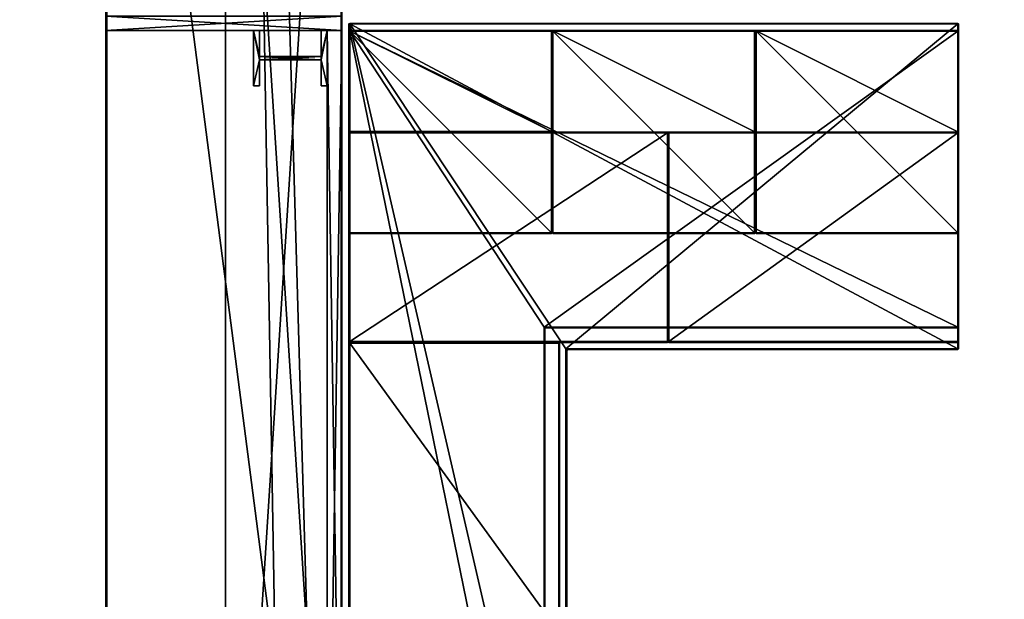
# Model space of a CAD drawing. Header units: inches. Extents: x -706 to 746, y -844 to 519.
# Tile 136 of 256: x -261 to -155, y 73 to 136. Entities that reach past the tile are written whole.
import ezdxf

# ---------------------------------------------------------------- set-up
doc = ezdxf.new("R2010")
doc.units = ezdxf.units.IN
doc.header["$MEASUREMENT"] = 0
for name, color, linetype, true_color in [('00_ground', 73, 'Continuous', 0x8fe057), ('01_walls', 252, 'Continuous', 0x8a8a8a), ('02_ceilings', 251, 'Continuous', 0x565656), ('03_woodwork', 34, 'Continuous', 0xb1581a), ('04_glass', 151, 'Continuous', 0x9ab9e5), ('05_detail', 54, 'Continuous', 0xb1941a)]:
    doc.layers.add(name, color=color, linetype=linetype, true_color=true_color)

msp = doc.modelspace()

# ---------------------------------------------------------------- meshes
at = {"layer": '00_ground', "color": 251, "true_color": 0x565656}
mesh = msp.add_polyface(dxfattribs=at)
corners = [(745.8, -489.5, -11.8), (745.8, -489.5, 0.01), (745.8, 519.42, -11.8), (745.8, 519.42, 0.01), (-706.16, 519.42, -11.8), (-706.16, 519.42, 0.01), (-706.16, -491.35, -11.8), (-706.16, -491.35, 0.01), (-59.09, -491.35, -11.8), (-59.09, -491.35, 0.01), (-77.41, -295.91, -11.8), (-77.41, -295.91, 0.01), (-239.06, -295.91, -11.8), (-239.06, -295.91, 0.01), (-239.06, -54.67, -11.8), (-239.06, -54.67, 0.01), (214.88, -54.67, -11.8), (214.88, -54.67, 0.01), (214.88, -295.91, -11.8), (214.88, -295.91, 0.01), (187.32, -295.91, -11.8), (187.32, -295.91, 0.01), (187.32, -489.5, -11.8), (187.32, -489.5, 0.01)]
mesh.append_faces([[corners[k] for k in face] for face in [(22, 18, 0, 22), (0, 18, 2, 0), (6, 12, 8, 6), (1, 19, 23, 1), (9, 13, 7, 9), (7, 13, 5, 7)]], dxfattribs={"vtx0": -1, "vtx1": -1, "vtx3": -1, "color": 251})
mesh.append_faces([[corners[k] for k in face] for face in [(16, 4, 2, 16), (4, 14, 12, 4), (15, 3, 5, 15), (3, 17, 19, 3)]], dxfattribs={"vtx0": -1, "vtx2": -1, "vtx3": -1, "color": 251})
mesh.append_faces([[corners[k] for k in face] for face in [(0, 3, 1, 0), (2, 5, 3, 2), (4, 7, 5, 4), (6, 9, 7, 6), (8, 11, 9, 8), (10, 13, 11, 10), (12, 15, 13, 12), (14, 17, 15, 14), (16, 19, 17, 16), (18, 21, 19, 18), (20, 23, 21, 20), (22, 1, 23, 22), (8, 12, 10, 8), (23, 19, 21, 23)]], dxfattribs={"vtx0": -1, "vtx3": -1, "color": 251})
mesh.append_faces([[corners[k] for k in face] for face in [(16, 14, 4, 16), (18, 16, 2, 18), (6, 4, 12, 6), (15, 17, 3, 15), (13, 15, 5, 13), (1, 3, 19, 1)]], dxfattribs={"vtx1": -1, "vtx2": -1, "vtx3": -1, "color": 251})
mesh.append_faces([[corners[k] for k in face] for face in [(0, 2, 3, 0), (2, 4, 5, 2), (4, 6, 7, 4), (6, 8, 9, 6), (8, 10, 11, 8), (10, 12, 13, 10), (12, 14, 15, 12), (14, 16, 17, 14), (16, 18, 19, 16), (18, 20, 21, 18), (20, 22, 23, 20), (22, 0, 1, 22), (22, 20, 18, 22), (9, 11, 13, 9)]], dxfattribs={"vtx2": -1, "vtx3": -1, "color": 251})
at = {"layer": '01_walls', "color": 251, "true_color": 0x565656}
mesh = msp.add_polyface(dxfattribs=at)
corners = [(-226.46, -60.97, 82.69), (-226.46, -60.97, 0.01), (-226.46, 376.41, 0.01), (-226.46, 376.41, 118.12), (-226.46, -349.45, 118.12), (-226.46, -349.45, 0.01), (-226.46, -140.34, 0.01), (-226.46, -140.34, 82.69), (-226.46, 206.85, 65.37), (-226.46, 206.85, 43.32), (-226.46, 10, 43.32), (-226.46, 10, 65.37), (-239.06, -60.97, 82.69), (-239.06, -60.97, 0.01), (-239.06, 376.41, 0.01), (-239.06, 376.41, 118.12), (-239.06, -349.45, 118.12), (-239.06, -349.45, 0.01), (-239.06, -140.34, 0.01), (-239.06, -140.34, 82.69), (-239.06, 206.85, 43.32), (-239.06, 206.85, 65.37), (-239.06, 10, 43.32), (-239.06, 10, 65.37), (-226.46, 376.41, 0.01), (-226.46, -349.45, 0.01), (-239.06, 376.41, 0.01), (-226.46, 376.41, 118.12)]
mesh.append_faces([[corners[k] for k in face] for face in [(3, 0, 8, 3), (21, 12, 15, 21)]], dxfattribs={"vtx0": -1, "vtx1": -1, "vtx2": -1, "vtx3": -1, "color": 251})
mesh.append_faces([[corners[k] for k in face] for face in [(2, 9, 1, 2), (1, 10, 0, 1), (5, 7, 4, 5), (13, 22, 14, 13), (14, 20, 15, 14)]], dxfattribs={"vtx0": -1, "vtx1": -1, "vtx3": -1, "color": 251})
mesh.append_faces([[corners[k] for k in face] for face in [(7, 3, 4, 7), (3, 8, 9, 3), (1, 9, 10, 1), (12, 16, 15, 12), (12, 23, 22, 12), (14, 22, 20, 14)]], dxfattribs={"vtx0": -1, "vtx2": -1, "vtx3": -1, "color": 251})
mesh.append_faces([[corners[k] for k in face] for face in [(1, 12, 13, 1), (1, 14, 2, 1), (14, 3, 2, 14), (15, 4, 3, 15), (16, 5, 4, 16), (18, 5, 17, 18), (7, 18, 19, 7), (0, 19, 12, 0), (20, 8, 21, 20), (22, 9, 20, 22), (23, 10, 22, 23), (21, 11, 23, 21), (17, 19, 18, 17)]], dxfattribs={"vtx0": -1, "vtx3": -1, "color": 251})
mesh.append_faces([[corners[k] for k in face] for face in [(7, 0, 3, 7), (11, 8, 0, 11), (10, 11, 0, 10), (2, 3, 9, 2), (12, 19, 16, 12), (21, 23, 12, 21), (20, 21, 15, 20), (17, 16, 19, 17), (13, 12, 22, 13)]], dxfattribs={"vtx1": -1, "vtx2": -1, "vtx3": -1, "color": 251})
mesh.append_faces([[corners[k] for k in face] for face in [(6, 7, 5, 6)]], dxfattribs={"vtx1": -1, "vtx3": -1, "color": 251})
mesh.append_faces([[corners[k] for k in face] for face in [(1, 0, 12, 1), (1, 13, 14, 1), (14, 15, 3, 14), (15, 16, 4, 15), (16, 17, 5, 16), (18, 6, 5, 18), (7, 6, 18, 7), (0, 7, 19, 0), (20, 9, 8, 20), (22, 10, 9, 22), (23, 11, 10, 23), (21, 8, 11, 21)]], dxfattribs={"vtx2": -1, "vtx3": -1, "color": 251})
at = {"layer": '02_ceilings'}
mesh = msp.add_polyface(dxfattribs=at)
corners = [(202.28, 376.41, 0.01), (202.28, 376.41, 7.89), (-226.46, 376.41, 0.01), (-226.46, 376.41, 7.89), (-226.46, -60.97, 0.01), (-226.46, -60.97, 7.89), (-239.06, -60.97, 0.01), (-239.06, -60.97, 7.89), (-239.06, -140.34, 0.01), (-239.06, -140.34, 7.89), (-226.46, -140.34, 0.01), (-226.46, -140.34, 7.89), (-226.46, -349.45, 0.01), (-226.46, -349.45, 7.89), (202.28, -349.45, 0.01), (202.28, -349.45, 7.89), (202.28, -59.39, 0.01), (202.28, -59.39, 7.89), (-62.29, -59.39, 0.01), (-62.29, -59.39, 7.89), (-62.29, 63.56, 0.01), (-62.29, 63.56, 7.89), (118.03, 63.56, 0.01), (118.03, 63.56, 7.89), (118.03, 71.44, 0.01), (118.03, 71.44, 7.89), (202.28, 71.44, 0.01), (202.28, 71.44, 7.89), (-60.59, -67.27, 0.01), (-60.59, -67.27, 7.89), (89.01, -67.27, 0.01), (89.01, -67.27, 7.89), (89.01, -102.83, 0.01), (89.01, -102.83, 7.89), (-60.59, -102.83, 0.01), (-60.59, -102.83, 7.89), (-239.06, 376.41, 0.01), (-239.06, -349.45, 0.01), (-239.06, 376.41, 7.89)]
mesh.append_faces([[corners[k] for k in face] for face in [(2, 24, 20, 2), (30, 4, 16, 30), (14, 10, 32, 14), (21, 25, 3, 21), (17, 5, 31, 17), (15, 33, 11, 15)]], dxfattribs={"vtx0": -1, "vtx1": -1, "vtx2": -1, "vtx3": -1})
mesh.append_faces([[corners[k] for k in face] for face in [(14, 32, 16, 14)]], dxfattribs={"vtx0": -1, "vtx1": -1, "vtx3": -1})
mesh.append_faces([[corners[k] for k in face] for face in [(2, 26, 24, 2), (2, 20, 18, 2), (4, 18, 16, 4), (6, 28, 34, 6), (10, 34, 32, 10), (25, 1, 3, 25), (19, 3, 5, 19), (29, 5, 7, 29), (17, 31, 33, 17), (35, 7, 9, 35), (33, 9, 11, 33)]], dxfattribs={"vtx0": -1, "vtx2": -1, "vtx3": -1})
mesh.append_faces([[corners[k] for k in face] for face in [(0, 3, 1, 0), (2, 5, 3, 2), (4, 7, 5, 4), (6, 9, 7, 6), (8, 11, 9, 8), (10, 13, 11, 10), (12, 15, 13, 12), (14, 17, 15, 14), (16, 19, 17, 16), (18, 21, 19, 18), (20, 23, 21, 20), (22, 25, 23, 22), (24, 27, 25, 24), (26, 1, 27, 26), (28, 31, 29, 28), (30, 33, 31, 30), (32, 35, 33, 32), (34, 29, 35, 34), (15, 11, 13, 15)]], dxfattribs={"vtx0": -1, "vtx3": -1})
mesh.append_faces([[corners[k] for k in face] for face in [(4, 2, 18, 4), (30, 28, 4, 30), (6, 4, 28, 6), (32, 30, 16, 32), (8, 6, 34, 8), (10, 8, 34, 10), (19, 21, 3, 19), (17, 19, 5, 17), (29, 31, 5, 29), (35, 29, 7, 35), (33, 35, 9, 33), (15, 17, 33, 15)]], dxfattribs={"vtx1": -1, "vtx2": -1, "vtx3": -1})
mesh.append_faces([[corners[k] for k in face] for face in [(12, 10, 14, 12)]], dxfattribs={"vtx1": -1, "vtx3": -1})
mesh.append_faces([[corners[k] for k in face] for face in [(0, 2, 3, 0), (2, 4, 5, 2), (4, 6, 7, 4), (6, 8, 9, 6), (8, 10, 11, 8), (10, 12, 13, 10), (12, 14, 15, 12), (14, 16, 17, 14), (16, 18, 19, 16), (18, 20, 21, 18), (20, 22, 23, 20), (22, 24, 25, 22), (24, 26, 27, 24), (26, 0, 1, 26), (28, 30, 31, 28), (30, 32, 33, 30), (32, 34, 35, 32), (34, 28, 29, 34), (2, 0, 26, 2), (24, 22, 20, 24), (25, 27, 1, 25), (21, 23, 25, 21)]], dxfattribs={"vtx2": -1, "vtx3": -1})
mesh = msp.add_polyface(dxfattribs=at)
corners = [(202.28, -336.86, 102.38), (202.28, -336.86, 110.25), (202.28, -59.39, 102.38), (202.28, -59.39, 110.25), (-62.29, -59.39, 102.38), (-62.29, -59.39, 110.25), (-62.29, 63.56, 102.38), (-62.29, 63.56, 110.25), (118.03, 63.56, 102.38), (118.03, 63.56, 110.25), (118.03, 71.44, 102.38), (118.03, 71.44, 110.25), (202.28, 71.44, 102.38), (202.28, 71.44, 110.25), (202.28, 363.81, 102.38), (202.28, 363.81, 110.25), (-226.46, 363.81, 102.38), (-226.46, 363.81, 110.25), (-226.46, -336.86, 102.38), (-226.46, -336.86, 110.25), (116.2, 326.97, 102.38), (116.2, 326.97, 110.25), (116.2, 287.6, 102.38), (116.2, 287.6, 110.25), (76.83, 287.6, 102.38), (76.83, 287.6, 110.25), (76.83, 326.97, 102.38), (76.83, 326.97, 110.25), (61.36, 326.97, 102.38), (61.36, 326.97, 110.25), (61.36, 287.6, 102.38), (61.36, 287.6, 110.25), (21.99, 287.6, 102.38), (21.99, 287.6, 110.25), (21.99, 326.97, 102.38), (21.99, 326.97, 110.25)]
mesh.append_faces([[corners[k] for k in face] for face in [(20, 28, 14, 20), (32, 24, 10, 32), (16, 32, 10, 16), (16, 10, 6, 16), (35, 27, 17, 35), (13, 23, 31, 13), (11, 33, 17, 11), (7, 11, 17, 7)]], dxfattribs={"vtx0": -1, "vtx1": -1, "vtx2": -1, "vtx3": -1})
mesh.append_faces([[corners[k] for k in face] for face in [(18, 4, 0, 18), (1, 5, 19, 1), (19, 5, 17, 19)]], dxfattribs={"vtx0": -1, "vtx1": -1, "vtx3": -1})
mesh.append_faces([[corners[k] for k in face] for face in [(28, 16, 14, 28), (16, 34, 32, 16), (30, 26, 24, 30), (22, 14, 12, 22), (24, 12, 10, 24), (16, 6, 4, 16), (27, 15, 17, 27), (15, 21, 23, 15), (25, 29, 31, 25), (11, 31, 33, 11)]], dxfattribs={"vtx0": -1, "vtx2": -1, "vtx3": -1})
mesh.append_faces([[corners[k] for k in face] for face in [(0, 3, 1, 0), (2, 5, 3, 2), (4, 7, 5, 4), (6, 9, 7, 6), (8, 11, 9, 8), (10, 13, 11, 10), (12, 15, 13, 12), (14, 17, 15, 14), (16, 19, 17, 16), (18, 1, 19, 18), (20, 23, 21, 20), (22, 25, 23, 22), (24, 27, 25, 24), (26, 21, 27, 26), (28, 31, 29, 28), (30, 33, 31, 30), (32, 35, 33, 32), (34, 29, 35, 34), (0, 4, 2, 0)]], dxfattribs={"vtx0": -1, "vtx3": -1})
mesh.append_faces([[corners[k] for k in face] for face in [(28, 34, 16, 28), (30, 28, 26, 30), (22, 20, 14, 22), (24, 22, 12, 24), (18, 16, 4, 18), (27, 21, 15, 27), (25, 27, 29, 25), (33, 35, 17, 33), (13, 15, 23, 13), (11, 13, 31, 11), (5, 7, 17, 5)]], dxfattribs={"vtx1": -1, "vtx2": -1, "vtx3": -1})
mesh.append_faces([[corners[k] for k in face] for face in [(0, 2, 3, 0), (2, 4, 5, 2), (4, 6, 7, 4), (6, 8, 9, 6), (8, 10, 11, 8), (10, 12, 13, 10), (12, 14, 15, 12), (14, 16, 17, 14), (16, 18, 19, 16), (18, 0, 1, 18), (20, 22, 23, 20), (22, 24, 25, 22), (24, 26, 27, 24), (26, 20, 21, 26), (28, 30, 31, 28), (30, 32, 33, 30), (32, 34, 35, 32), (34, 28, 29, 34), (10, 8, 6, 10), (7, 9, 11, 7), (1, 3, 5, 1)]], dxfattribs={"vtx2": -1, "vtx3": -1})
at = {"layer": '03_woodwork', "color": 251, "true_color": 0x565656}
mesh = msp.add_polyface(dxfattribs=at)
corners = [(-226.54, 10, 63.87), (-226.46, 10.08, 65.29), (-226.54, 206.77, 63.79), (-226.46, 206.77, 65.29), (-251.97, 206.77, 63.79), (-251.97, 206.85, 65.29), (-251.97, 10, 63.87), (-251.97, 10.08, 65.37), (-226.54, 10.08, 63.79), (-226.46, 10.08, 63.87), (-226.54, 10.08, 65.37), (-226.54, 10, 65.29), (-226.54, 206.85, 63.87), (-226.46, 206.77, 63.87), (-226.54, 206.85, 65.29), (-226.54, 206.77, 65.37), (-252.05, 206.77, 63.87), (-251.97, 206.85, 63.87), (-252.05, 206.77, 65.29), (-251.97, 206.77, 65.37), (-252.05, 10.08, 63.87), (-251.97, 10.08, 63.79), (-252.05, 10.08, 65.29), (-251.97, 10, 65.29)]
mesh.append_faces([[corners[k] for k in face] for face in [(3, 1, 9, 3), (9, 13, 3, 9), (5, 14, 12, 5), (12, 17, 5, 12), (22, 18, 16, 22), (16, 20, 22, 16), (11, 23, 6, 11), (6, 0, 11, 6), (4, 2, 8, 4), (8, 21, 4, 8), (19, 7, 10, 19), (10, 15, 19, 10), (9, 8, 2, 9), (2, 13, 9, 2), (13, 12, 14, 13), (14, 3, 13, 14), (3, 15, 10, 3), (10, 1, 3, 10), (1, 11, 0, 1), (0, 9, 1, 0), (12, 2, 4, 12), (4, 17, 12, 4), (17, 16, 18, 17), (18, 5, 17, 18), (5, 19, 15, 5), (15, 14, 5, 15), (16, 4, 21, 16), (21, 20, 16, 21), (20, 6, 23, 20), (23, 22, 20, 23), (22, 7, 19, 22), (19, 18, 22, 19), (6, 21, 8, 6), (8, 0, 6, 8), (11, 10, 7, 11), (7, 23, 11, 7)]], dxfattribs={"vtx2": -1, "vtx3": -1, "color": 251})
mesh.append_faces([[corners[k] for k in face] for face in [(0, 8, 9, 0), (1, 10, 11, 1), (2, 12, 13, 2), (3, 14, 15, 3), (4, 16, 17, 4), (5, 18, 19, 5), (6, 20, 21, 6), (7, 22, 23, 7)]], dxfattribs={"vtx3": -1, "color": 251})
mesh = msp.add_polyface(dxfattribs=at)
corners = [(-226.54, 10, 43.4), (-226.46, 10.08, 44.82), (-226.54, 206.77, 43.32), (-226.46, 206.77, 44.82), (-251.97, 206.77, 43.32), (-251.97, 206.85, 44.82), (-251.97, 10, 43.4), (-251.97, 10.08, 44.89), (-226.54, 10.08, 43.32), (-226.46, 10.08, 43.4), (-226.54, 10.08, 44.89), (-226.54, 10, 44.82), (-226.54, 206.85, 43.4), (-226.46, 206.77, 43.4), (-226.54, 206.85, 44.82), (-226.54, 206.77, 44.89), (-252.05, 206.77, 43.4), (-251.97, 206.85, 43.4), (-252.05, 206.77, 44.82), (-251.97, 206.77, 44.89), (-252.05, 10.08, 43.4), (-251.97, 10.08, 43.32), (-252.05, 10.08, 44.82), (-251.97, 10, 44.82)]
mesh.append_faces([[corners[k] for k in face] for face in [(3, 1, 9, 3), (9, 13, 3, 9), (5, 14, 12, 5), (12, 17, 5, 12), (22, 18, 16, 22), (16, 20, 22, 16), (11, 23, 6, 11), (6, 0, 11, 6), (4, 2, 8, 4), (8, 21, 4, 8), (19, 7, 10, 19), (10, 15, 19, 10), (9, 8, 2, 9), (2, 13, 9, 2), (13, 12, 14, 13), (14, 3, 13, 14), (3, 15, 10, 3), (10, 1, 3, 10), (1, 11, 0, 1), (0, 9, 1, 0), (12, 2, 4, 12), (4, 17, 12, 4), (17, 16, 18, 17), (18, 5, 17, 18), (5, 19, 15, 5), (15, 14, 5, 15), (16, 4, 21, 16), (21, 20, 16, 21), (20, 6, 23, 20), (23, 22, 20, 23), (22, 7, 19, 22), (19, 18, 22, 19), (6, 21, 8, 6), (8, 0, 6, 8), (11, 10, 7, 11), (7, 23, 11, 7)]], dxfattribs={"vtx2": -1, "vtx3": -1, "color": 251})
mesh.append_faces([[corners[k] for k in face] for face in [(0, 8, 9, 0), (1, 10, 11, 1), (2, 12, 13, 2), (3, 14, 15, 3), (4, 16, 17, 4), (5, 18, 19, 5), (6, 20, 21, 6), (7, 22, 23, 7)]], dxfattribs={"vtx3": -1, "color": 251})
at = {"layer": '04_glass', "color": 251, "true_color": 0x565656}
mesh = msp.add_polyface(dxfattribs=at)
corners = [(-226.46, 135.98, 44.89), (-252.05, 135.98, 44.89), (-252.05, 135.98, 63.79), (-226.46, 135.98, 63.79), (-226.46, 134.41, 44.89), (-252.05, 134.41, 44.89), (-252.05, 134.41, 63.79), (-226.46, 134.41, 63.79)]
mesh.append_faces([[corners[k] for k in face] for face in [(0, 2, 3, 0), (4, 6, 5, 4), (4, 1, 0, 4), (5, 2, 1, 5), (6, 3, 2, 6), (7, 0, 3, 7)]], dxfattribs={"vtx0": -1, "vtx3": -1, "color": 251})
mesh.append_faces([[corners[k] for k in face] for face in [(0, 1, 2, 0), (4, 7, 6, 4), (4, 5, 1, 4), (5, 6, 2, 5), (6, 7, 3, 6), (7, 4, 0, 7)]], dxfattribs={"vtx2": -1, "vtx3": -1, "color": 251})
mesh = msp.add_polyface(dxfattribs=at)
corners = [(-226.46, 32.05, 44.89), (-226.46, 134.41, 44.89), (-226.46, 134.41, 63.79), (-226.46, 32.05, 63.79), (-228.04, 32.05, 44.89), (-228.04, 134.41, 44.89), (-228.04, 134.41, 63.79), (-228.04, 32.05, 63.79)]
mesh.append_faces([[corners[k] for k in face] for face in [(0, 2, 3, 0), (4, 6, 5, 4), (4, 1, 0, 4), (5, 2, 1, 5), (6, 3, 2, 6), (7, 0, 3, 7)]], dxfattribs={"vtx0": -1, "vtx3": -1, "color": 251})
mesh.append_faces([[corners[k] for k in face] for face in [(0, 1, 2, 0), (4, 7, 6, 4), (4, 5, 1, 4), (5, 6, 2, 5), (6, 7, 3, 6), (7, 4, 0, 7)]], dxfattribs={"vtx2": -1, "vtx3": -1, "color": 251})
at = {"layer": '05_detail', "color": 251, "true_color": 0x565656}
mesh = msp.add_polyface(dxfattribs=at)
corners = [(-159.53, 135.12, 42.22), (-159.61, 135.19, 43.63), (-225.6, 135.12, 42.14), (-225.6, 135.19, 43.63), (-225.6, 10.08, 42.14), (-225.68, 10.08, 43.63), (-159.61, 10.08, 42.14), (-159.61, 10, 43.63), (-159.61, 33.54, 42.14), (-159.53, 33.54, 43.63), (-202.13, 33.54, 42.14), (-201.97, 33.62, 43.63), (-202.13, 99.84, 42.14), (-202.05, 99.68, 43.63), (-159.53, 99.84, 42.22), (-159.61, 99.84, 43.71), (-159.61, 135.12, 42.14), (-159.61, 135.19, 42.22), (-159.61, 135.12, 43.71), (-159.53, 135.12, 43.63), (-225.68, 135.12, 42.22), (-225.6, 135.19, 42.22), (-225.68, 135.12, 43.63), (-225.6, 135.12, 43.71), (-225.6, 10, 42.22), (-225.68, 10.08, 42.22), (-225.6, 10, 43.63), (-225.6, 10.08, 43.71), (-159.53, 10.08, 42.22), (-159.61, 10, 42.22), (-159.53, 10.08, 43.63), (-159.61, 10.08, 43.71), (-159.61, 33.62, 42.22), (-159.53, 33.54, 42.22), (-159.61, 33.62, 43.63), (-159.61, 33.54, 43.71), (-202.05, 33.7, 42.22), (-201.97, 33.62, 42.22), (-202.05, 33.7, 43.63), (-202.13, 33.54, 43.71), (-201.97, 99.76, 42.22), (-202.05, 99.68, 42.22), (-201.97, 99.76, 43.63), (-202.13, 99.84, 43.71), (-159.61, 99.76, 42.22), (-159.61, 99.84, 42.14), (-159.61, 99.76, 43.63), (-159.53, 99.84, 43.63)]
mesh.append_faces([[corners[k] for k in face] for face in [(2, 10, 4, 2), (31, 39, 27, 31)]], dxfattribs={"vtx0": -1, "vtx1": -1, "vtx3": -1, "color": 251})
mesh.append_faces([[corners[k] for k in face] for face in [(2, 45, 12, 2), (2, 12, 10, 2), (10, 6, 4, 10), (43, 18, 23, 43), (39, 23, 27, 39)]], dxfattribs={"vtx0": -1, "vtx2": -1, "vtx3": -1, "color": 251})
mesh.append_faces([[corners[k] for k in face] for face in [(39, 43, 23, 39)]], dxfattribs={"vtx1": -1, "vtx2": -1, "vtx3": -1, "color": 251})
mesh.append_faces([[corners[k] for k in face] for face in [(3, 1, 17, 3), (17, 21, 3, 17), (5, 22, 20, 5), (20, 25, 5, 20), (7, 26, 24, 7), (24, 29, 7, 24), (9, 30, 28, 9), (28, 33, 9, 28), (11, 34, 32, 11), (32, 37, 11, 32), (13, 38, 36, 13), (36, 41, 13, 36), (46, 42, 40, 46), (40, 44, 46, 40), (19, 47, 14, 19), (14, 0, 19, 14), (2, 16, 45, 2), (10, 8, 6, 10), (31, 35, 39, 31), (43, 15, 18, 43), (17, 16, 2, 17), (2, 21, 17, 2), (21, 20, 22, 21), (22, 3, 21, 22), (3, 23, 18, 3), (18, 1, 3, 18), (1, 19, 0, 1), (0, 17, 1, 0), (20, 2, 4, 20), (4, 25, 20, 4), (25, 24, 26, 25), (26, 5, 25, 26), (5, 27, 23, 5), (23, 22, 5, 23), (24, 4, 6, 24), (6, 29, 24, 6), (29, 28, 30, 29), (30, 7, 29, 30), (7, 31, 27, 7), (27, 26, 7, 27), (28, 6, 8, 28), (8, 33, 28, 8), (33, 32, 34, 33), (34, 9, 33, 34), (9, 35, 31, 9), (31, 30, 9, 31), (32, 8, 10, 32), (10, 37, 32, 10), (37, 36, 38, 37), (38, 11, 37, 38), (11, 39, 35, 11), (35, 34, 11, 35), (36, 10, 12, 36), (12, 41, 36, 12), (41, 40, 42, 41), (42, 13, 41, 42), (13, 43, 39, 13), (39, 38, 13, 39), (40, 12, 45, 40), (45, 44, 40, 45), (44, 14, 47, 44), (47, 46, 44, 47), (46, 15, 43, 46), (43, 42, 46, 43), (14, 45, 16, 14), (16, 0, 14, 16), (19, 18, 15, 19), (15, 47, 19, 15)]], dxfattribs={"vtx2": -1, "vtx3": -1, "color": 251})
mesh.append_faces([[corners[k] for k in face] for face in [(0, 16, 17, 0), (1, 18, 19, 1), (2, 20, 21, 2), (3, 22, 23, 3), (4, 24, 25, 4), (5, 26, 27, 5), (6, 28, 29, 6), (7, 30, 31, 7), (8, 32, 33, 8), (9, 34, 35, 9), (10, 36, 37, 10), (11, 38, 39, 11), (12, 40, 41, 12), (13, 42, 43, 13), (14, 44, 45, 14), (15, 46, 47, 15)]], dxfattribs={"vtx3": -1, "color": 251})
mesh = msp.add_polyface(dxfattribs=at)
corners = [(-236.04, 134.41, 44.89), (-236.04, 134.41, 63.79), (-236.04, 128.41, 44.89), (-236.04, 128.41, 63.79), (-235.39, 128.41, 44.89), (-235.39, 128.41, 63.79), (-235.39, 131.23, 44.89), (-235.39, 131.23, 63.79), (-228.69, 131.23, 44.89), (-228.69, 131.23, 63.79), (-228.69, 128.41, 44.89), (-228.69, 128.41, 63.79), (-228.04, 128.41, 44.89), (-228.04, 128.41, 63.79), (-228.04, 134.41, 44.89), (-228.04, 134.41, 63.79), (-228.69, 134.41, 44.89), (-228.69, 134.41, 63.79), (-228.69, 131.58, 44.89), (-228.69, 131.58, 63.79), (-235.39, 131.58, 44.89), (-235.39, 131.58, 63.79), (-235.39, 134.41, 44.89), (-235.39, 134.41, 63.79)]
mesh.append_faces([[corners[k] for k in face] for face in [(6, 0, 20, 6), (8, 18, 14, 8), (9, 15, 19, 9), (7, 21, 1, 7)]], dxfattribs={"vtx0": -1, "vtx1": -1, "vtx2": -1, "vtx3": -1, "color": 251})
mesh.append_faces([[corners[k] for k in face] for face in [(6, 2, 0, 6), (8, 20, 18, 8), (8, 14, 12, 8), (9, 13, 15, 9), (7, 19, 21, 7), (7, 1, 3, 7)]], dxfattribs={"vtx0": -1, "vtx2": -1, "vtx3": -1, "color": 251})
mesh.append_faces([[corners[k] for k in face] for face in [(8, 6, 20, 8), (7, 9, 19, 7)]], dxfattribs={"vtx1": -1, "vtx2": -1, "vtx3": -1, "color": 251})
mesh.append_faces([[corners[k] for k in face] for face in [(10, 8, 12, 10), (5, 7, 3, 5)]], dxfattribs={"vtx1": -1, "vtx3": -1, "color": 251})
mesh.append_faces([[corners[k] for k in face] for face in [(3, 1, 0, 3), (0, 2, 3, 0), (5, 3, 2, 5), (2, 4, 5, 2), (7, 5, 4, 7), (4, 6, 7, 4), (9, 7, 6, 9), (6, 8, 9, 6), (11, 9, 8, 11), (8, 10, 11, 8), (13, 11, 10, 13), (10, 12, 13, 10), (15, 13, 12, 15), (12, 14, 15, 12), (17, 15, 14, 17), (14, 16, 17, 14), (19, 17, 16, 19), (16, 18, 19, 16), (21, 19, 18, 21), (18, 20, 21, 18), (23, 21, 20, 23), (20, 22, 23, 20), (1, 23, 22, 1), (22, 0, 1, 22), (6, 4, 2, 6), (0, 22, 20, 0), (18, 16, 14, 18), (9, 11, 13, 9), (15, 17, 19, 15), (21, 23, 1, 21)]], dxfattribs={"vtx2": -1, "vtx3": -1, "color": 251})
mesh = msp.add_polyface(dxfattribs=at)
corners = [(-203.71, 123.38, 13.87), (-203.63, 123.46, 42.06), (-203.71, 134.33, 13.79), (-203.63, 134.33, 42.06), (-225.6, 134.33, 13.79), (-225.6, 134.41, 42.06), (-225.6, 123.38, 13.87), (-225.6, 123.46, 42.14), (-203.71, 123.46, 13.79), (-203.63, 123.46, 13.87), (-203.71, 123.46, 42.14), (-203.71, 123.38, 42.06), (-203.71, 134.41, 13.87), (-203.63, 134.33, 13.87), (-203.71, 134.41, 42.06), (-203.71, 134.33, 42.14), (-225.68, 134.33, 13.87), (-225.6, 134.41, 13.87), (-225.68, 134.33, 42.06), (-225.6, 134.33, 42.14), (-225.68, 123.46, 13.87), (-225.6, 123.46, 13.79), (-225.68, 123.46, 42.06), (-225.6, 123.38, 42.06)]
mesh.append_faces([[corners[k] for k in face] for face in [(3, 1, 9, 3), (9, 13, 3, 9), (5, 14, 12, 5), (12, 17, 5, 12), (22, 18, 16, 22), (16, 20, 22, 16), (11, 23, 6, 11), (6, 0, 11, 6), (4, 2, 8, 4), (8, 21, 4, 8), (19, 7, 10, 19), (10, 15, 19, 10), (9, 8, 2, 9), (2, 13, 9, 2), (13, 12, 14, 13), (14, 3, 13, 14), (3, 15, 10, 3), (10, 1, 3, 10), (1, 11, 0, 1), (0, 9, 1, 0), (12, 2, 4, 12), (4, 17, 12, 4), (17, 16, 18, 17), (18, 5, 17, 18), (5, 19, 15, 5), (15, 14, 5, 15), (16, 4, 21, 16), (21, 20, 16, 21), (20, 6, 23, 20), (23, 22, 20, 23), (22, 7, 19, 22), (19, 18, 22, 19), (6, 21, 8, 6), (8, 0, 6, 8), (11, 10, 7, 11), (7, 23, 11, 7)]], dxfattribs={"vtx2": -1, "vtx3": -1, "color": 251})
mesh.append_faces([[corners[k] for k in face] for face in [(0, 8, 9, 0), (1, 10, 11, 1), (2, 12, 13, 2), (3, 14, 15, 3), (4, 16, 17, 4), (5, 18, 19, 5), (6, 20, 21, 6), (7, 22, 23, 7)]], dxfattribs={"vtx3": -1, "color": 251})
mesh = msp.add_polyface(dxfattribs=at)
corners = [(-203.71, 112.36, 66.23), (-203.63, 112.44, 94.42), (-203.71, 134.33, 66.15), (-203.63, 134.33, 94.42), (-225.6, 134.33, 66.15), (-225.6, 134.41, 94.42), (-225.6, 112.36, 66.23), (-225.6, 112.44, 94.5), (-203.71, 112.44, 66.15), (-203.63, 112.44, 66.23), (-203.71, 112.44, 94.5), (-203.71, 112.36, 94.42), (-203.71, 134.41, 66.23), (-203.63, 134.33, 66.23), (-203.71, 134.41, 94.42), (-203.71, 134.33, 94.5), (-225.68, 134.33, 66.23), (-225.6, 134.41, 66.23), (-225.68, 134.33, 94.42), (-225.6, 134.33, 94.5), (-225.68, 112.44, 66.23), (-225.6, 112.44, 66.15), (-225.68, 112.44, 94.42), (-225.6, 112.36, 94.42)]
mesh.append_faces([[corners[k] for k in face] for face in [(3, 1, 9, 3), (9, 13, 3, 9), (5, 14, 12, 5), (12, 17, 5, 12), (22, 18, 16, 22), (16, 20, 22, 16), (11, 23, 6, 11), (6, 0, 11, 6), (4, 2, 8, 4), (8, 21, 4, 8), (19, 7, 10, 19), (10, 15, 19, 10), (9, 8, 2, 9), (2, 13, 9, 2), (13, 12, 14, 13), (14, 3, 13, 14), (3, 15, 10, 3), (10, 1, 3, 10), (1, 11, 0, 1), (0, 9, 1, 0), (12, 2, 4, 12), (4, 17, 12, 4), (17, 16, 18, 17), (18, 5, 17, 18), (5, 19, 15, 5), (15, 14, 5, 15), (16, 4, 21, 16), (21, 20, 16, 21), (20, 6, 23, 20), (23, 22, 20, 23), (22, 7, 19, 22), (19, 18, 22, 19), (6, 21, 8, 6), (8, 0, 6, 8), (11, 10, 7, 11), (7, 23, 11, 7)]], dxfattribs={"vtx2": -1, "vtx3": -1, "color": 251})
mesh.append_faces([[corners[k] for k in face] for face in [(0, 8, 9, 0), (1, 10, 11, 1), (2, 12, 13, 2), (3, 14, 15, 3), (4, 16, 17, 4), (5, 18, 19, 5), (6, 20, 21, 6), (7, 22, 23, 7)]], dxfattribs={"vtx3": -1, "color": 251})
mesh = msp.add_polyface(dxfattribs=at)
corners = [(-159.53, 134.33, 7.97), (-159.61, 134.41, 13.71), (-225.6, 134.33, 7.89), (-225.6, 134.41, 13.71), (-225.6, 10.08, 7.89), (-225.68, 10.08, 13.71), (-159.61, 10.08, 7.89), (-159.61, 10, 13.71), (-159.61, 31.18, 7.89), (-159.53, 31.18, 13.71), (-204.49, 31.18, 7.89), (-204.34, 31.26, 13.71), (-204.49, 102.2, 7.89), (-204.42, 102.05, 13.71), (-159.53, 102.2, 7.97), (-159.61, 102.2, 13.79), (-159.61, 134.33, 7.89), (-159.61, 134.41, 7.97), (-159.61, 134.33, 13.79), (-159.53, 134.33, 13.71), (-225.68, 134.33, 7.97), (-225.6, 134.41, 7.97), (-225.68, 134.33, 13.71), (-225.6, 134.33, 13.79), (-225.6, 10, 7.97), (-225.68, 10.08, 7.97), (-225.6, 10, 13.71), (-225.6, 10.08, 13.79), (-159.53, 10.08, 7.97), (-159.61, 10, 7.97), (-159.53, 10.08, 13.71), (-159.61, 10.08, 13.79), (-159.61, 31.26, 7.97), (-159.53, 31.18, 7.97), (-159.61, 31.26, 13.71), (-159.61, 31.18, 13.79), (-204.42, 31.34, 7.97), (-204.34, 31.26, 7.97), (-204.42, 31.34, 13.71), (-204.49, 31.18, 13.79), (-204.34, 102.12, 7.97), (-204.42, 102.05, 7.97), (-204.34, 102.12, 13.71), (-204.49, 102.2, 13.79), (-159.61, 102.12, 7.97), (-159.61, 102.2, 7.89), (-159.61, 102.12, 13.71), (-159.53, 102.2, 13.71)]
mesh.append_faces([[corners[k] for k in face] for face in [(2, 10, 4, 2), (31, 39, 27, 31)]], dxfattribs={"vtx0": -1, "vtx1": -1, "vtx3": -1, "color": 251})
mesh.append_faces([[corners[k] for k in face] for face in [(2, 45, 12, 2), (2, 12, 10, 2), (10, 6, 4, 10), (43, 18, 23, 43), (39, 23, 27, 39)]], dxfattribs={"vtx0": -1, "vtx2": -1, "vtx3": -1, "color": 251})
mesh.append_faces([[corners[k] for k in face] for face in [(39, 43, 23, 39)]], dxfattribs={"vtx1": -1, "vtx2": -1, "vtx3": -1, "color": 251})
mesh.append_faces([[corners[k] for k in face] for face in [(3, 1, 17, 3), (17, 21, 3, 17), (5, 22, 20, 5), (20, 25, 5, 20), (7, 26, 24, 7), (24, 29, 7, 24), (9, 30, 28, 9), (28, 33, 9, 28), (11, 34, 32, 11), (32, 37, 11, 32), (13, 38, 36, 13), (36, 41, 13, 36), (46, 42, 40, 46), (40, 44, 46, 40), (19, 47, 14, 19), (14, 0, 19, 14), (2, 16, 45, 2), (10, 8, 6, 10), (31, 35, 39, 31), (43, 15, 18, 43), (17, 16, 2, 17), (2, 21, 17, 2), (21, 20, 22, 21), (22, 3, 21, 22), (3, 23, 18, 3), (18, 1, 3, 18), (1, 19, 0, 1), (0, 17, 1, 0), (20, 2, 4, 20), (4, 25, 20, 4), (25, 24, 26, 25), (26, 5, 25, 26), (5, 27, 23, 5), (23, 22, 5, 23), (24, 4, 6, 24), (6, 29, 24, 6), (29, 28, 30, 29), (30, 7, 29, 30), (7, 31, 27, 7), (27, 26, 7, 27), (28, 6, 8, 28), (8, 33, 28, 8), (33, 32, 34, 33), (34, 9, 33, 34), (9, 35, 31, 9), (31, 30, 9, 31), (32, 8, 10, 32), (10, 37, 32, 10), (37, 36, 38, 37), (38, 11, 37, 38), (11, 39, 35, 11), (35, 34, 11, 35), (36, 10, 12, 36), (12, 41, 36, 12), (41, 40, 42, 41), (42, 13, 41, 42), (13, 43, 39, 13), (39, 38, 13, 39), (40, 12, 45, 40), (45, 44, 40, 45), (44, 14, 47, 44), (47, 46, 44, 47), (46, 15, 43, 46), (43, 42, 46, 43), (14, 45, 16, 14), (16, 0, 14, 16), (19, 18, 15, 19), (15, 47, 19, 15)]], dxfattribs={"vtx2": -1, "vtx3": -1, "color": 251})
mesh.append_faces([[corners[k] for k in face] for face in [(0, 16, 17, 0), (1, 18, 19, 1), (2, 20, 21, 2), (3, 22, 23, 3), (4, 24, 25, 4), (5, 26, 27, 5), (6, 28, 29, 6), (7, 30, 31, 7), (8, 32, 33, 8), (9, 34, 35, 9), (10, 36, 37, 10), (11, 38, 39, 11), (12, 40, 41, 12), (13, 42, 43, 13), (14, 44, 45, 14), (15, 46, 47, 15)]], dxfattribs={"vtx3": -1, "color": 251})
mesh = msp.add_polyface(dxfattribs=at)
corners = [(-181.58, 123.38, 13.79), (-181.58, 123.38, 42.14), (-181.58, 134.41, 13.79), (-181.58, 134.41, 42.14), (-203.63, 134.41, 13.79), (-203.63, 134.41, 42.14), (-203.63, 123.38, 13.79), (-203.63, 123.38, 42.14)]
mesh.append_faces([[corners[k] for k in face] for face in [(3, 1, 0, 3), (0, 2, 3, 0), (5, 3, 2, 5), (2, 4, 5, 2), (7, 5, 4, 7), (4, 6, 7, 4), (1, 7, 6, 1), (6, 0, 1, 6), (4, 2, 0, 4), (0, 6, 4, 0), (5, 7, 1, 5), (1, 3, 5, 1)]], dxfattribs={"vtx2": -1, "vtx3": -1, "color": 251})
mesh = msp.add_polyface(dxfattribs=at)
corners = [(-181.66, 112.36, 66.23), (-181.58, 112.44, 94.42), (-181.66, 134.33, 66.15), (-181.58, 134.33, 94.42), (-203.55, 134.33, 66.15), (-203.55, 134.41, 94.42), (-203.55, 112.36, 66.23), (-203.55, 112.44, 94.5), (-181.66, 112.44, 66.15), (-181.58, 112.44, 66.23), (-181.66, 112.44, 94.5), (-181.66, 112.36, 94.42), (-181.66, 134.41, 66.23), (-181.58, 134.33, 66.23), (-181.66, 134.41, 94.42), (-181.66, 134.33, 94.5), (-203.63, 134.33, 66.23), (-203.55, 134.41, 66.23), (-203.63, 134.33, 94.42), (-203.55, 134.33, 94.5), (-203.63, 112.44, 66.23), (-203.55, 112.44, 66.15), (-203.63, 112.44, 94.42), (-203.55, 112.36, 94.42)]
mesh.append_faces([[corners[k] for k in face] for face in [(3, 1, 9, 3), (9, 13, 3, 9), (5, 14, 12, 5), (12, 17, 5, 12), (22, 18, 16, 22), (16, 20, 22, 16), (11, 23, 6, 11), (6, 0, 11, 6), (4, 2, 8, 4), (8, 21, 4, 8), (19, 7, 10, 19), (10, 15, 19, 10), (9, 8, 2, 9), (2, 13, 9, 2), (13, 12, 14, 13), (14, 3, 13, 14), (3, 15, 10, 3), (10, 1, 3, 10), (1, 11, 0, 1), (0, 9, 1, 0), (12, 2, 4, 12), (4, 17, 12, 4), (17, 16, 18, 17), (18, 5, 17, 18), (5, 19, 15, 5), (15, 14, 5, 15), (16, 4, 21, 16), (21, 20, 16, 21), (20, 6, 23, 20), (23, 22, 20, 23), (22, 7, 19, 22), (19, 18, 22, 19), (6, 21, 8, 6), (8, 0, 6, 8), (11, 10, 7, 11), (7, 23, 11, 7)]], dxfattribs={"vtx2": -1, "vtx3": -1, "color": 251})
mesh.append_faces([[corners[k] for k in face] for face in [(0, 8, 9, 0), (1, 10, 11, 1), (2, 12, 13, 2), (3, 14, 15, 3), (4, 16, 17, 4), (5, 18, 19, 5), (6, 20, 21, 6), (7, 22, 23, 7)]], dxfattribs={"vtx3": -1, "color": 251})
mesh = msp.add_polyface(dxfattribs=at)
corners = [(-159.53, 123.38, 13.79), (-159.53, 123.38, 42.14), (-159.53, 134.41, 13.79), (-159.53, 134.41, 42.14), (-181.58, 134.41, 13.79), (-181.58, 134.41, 42.14), (-181.58, 123.38, 13.79), (-181.58, 123.38, 42.14)]
mesh.append_faces([[corners[k] for k in face] for face in [(3, 1, 0, 3), (0, 2, 3, 0), (5, 3, 2, 5), (2, 4, 5, 2), (7, 5, 4, 7), (4, 6, 7, 4), (1, 7, 6, 1), (6, 0, 1, 6), (4, 2, 0, 4), (0, 6, 4, 0), (5, 7, 1, 5), (1, 3, 5, 1)]], dxfattribs={"vtx2": -1, "vtx3": -1, "color": 251})
mesh = msp.add_polyface(dxfattribs=at)
corners = [(-159.61, 112.36, 66.23), (-159.53, 112.44, 94.42), (-159.61, 134.33, 66.15), (-159.53, 134.33, 94.42), (-181.5, 134.33, 66.15), (-181.5, 134.41, 94.42), (-181.5, 112.36, 66.23), (-181.5, 112.44, 94.5), (-159.61, 112.44, 66.15), (-159.53, 112.44, 66.23), (-159.61, 112.44, 94.5), (-159.61, 112.36, 94.42), (-159.61, 134.41, 66.23), (-159.53, 134.33, 66.23), (-159.61, 134.41, 94.42), (-159.61, 134.33, 94.5), (-181.58, 134.33, 66.23), (-181.5, 134.41, 66.23), (-181.58, 134.33, 94.42), (-181.5, 134.33, 94.5), (-181.58, 112.44, 66.23), (-181.5, 112.44, 66.15), (-181.58, 112.44, 94.42), (-181.5, 112.36, 94.42)]
mesh.append_faces([[corners[k] for k in face] for face in [(3, 1, 9, 3), (9, 13, 3, 9), (5, 14, 12, 5), (12, 17, 5, 12), (22, 18, 16, 22), (16, 20, 22, 16), (11, 23, 6, 11), (6, 0, 11, 6), (4, 2, 8, 4), (8, 21, 4, 8), (19, 7, 10, 19), (10, 15, 19, 10), (9, 8, 2, 9), (2, 13, 9, 2), (13, 12, 14, 13), (14, 3, 13, 14), (3, 15, 10, 3), (10, 1, 3, 10), (1, 11, 0, 1), (0, 9, 1, 0), (12, 2, 4, 12), (4, 17, 12, 4), (17, 16, 18, 17), (18, 5, 17, 18), (5, 19, 15, 5), (15, 14, 5, 15), (16, 4, 21, 16), (21, 20, 16, 21), (20, 6, 23, 20), (23, 22, 20, 23), (22, 7, 19, 22), (19, 18, 22, 19), (6, 21, 8, 6), (8, 0, 6, 8), (11, 10, 7, 11), (7, 23, 11, 7)]], dxfattribs={"vtx2": -1, "vtx3": -1, "color": 251})
mesh.append_faces([[corners[k] for k in face] for face in [(0, 8, 9, 0), (1, 10, 11, 1), (2, 12, 13, 2), (3, 14, 15, 3), (4, 16, 17, 4), (5, 18, 19, 5), (6, 20, 21, 6), (7, 22, 23, 7)]], dxfattribs={"vtx3": -1, "color": 251})
mesh = msp.add_polyface(dxfattribs=at)
corners = [(-225.68, 100.63, 13.87), (-225.6, 100.55, 42.06), (-191.11, 100.63, 13.79), (-191.11, 100.55, 42.06), (-191.11, 123.31, 13.79), (-191.03, 123.31, 42.06), (-225.68, 123.31, 13.87), (-225.6, 123.31, 42.14), (-225.6, 100.63, 13.79), (-225.6, 100.55, 13.87), (-225.6, 100.63, 42.14), (-225.68, 100.63, 42.06), (-191.03, 100.63, 13.87), (-191.11, 100.55, 13.87), (-191.03, 100.63, 42.06), (-191.11, 100.63, 42.14), (-191.11, 123.38, 13.87), (-191.03, 123.31, 13.87), (-191.11, 123.38, 42.06), (-191.11, 123.31, 42.14), (-225.6, 123.38, 13.87), (-225.6, 123.31, 13.79), (-225.6, 123.38, 42.06), (-225.68, 123.31, 42.06)]
mesh.append_faces([[corners[k] for k in face] for face in [(3, 1, 9, 3), (9, 13, 3, 9), (5, 14, 12, 5), (12, 17, 5, 12), (22, 18, 16, 22), (16, 20, 22, 16), (11, 23, 6, 11), (6, 0, 11, 6), (4, 2, 8, 4), (8, 21, 4, 8), (19, 7, 10, 19), (10, 15, 19, 10), (9, 8, 2, 9), (2, 13, 9, 2), (13, 12, 14, 13), (14, 3, 13, 14), (3, 15, 10, 3), (10, 1, 3, 10), (1, 11, 0, 1), (0, 9, 1, 0), (12, 2, 4, 12), (4, 17, 12, 4), (17, 16, 18, 17), (18, 5, 17, 18), (5, 19, 15, 5), (15, 14, 5, 15), (16, 4, 21, 16), (21, 20, 16, 21), (20, 6, 23, 20), (23, 22, 20, 23), (22, 7, 19, 22), (19, 18, 22, 19), (6, 21, 8, 6), (8, 0, 6, 8), (11, 10, 7, 11), (7, 23, 11, 7)]], dxfattribs={"vtx2": -1, "vtx3": -1, "color": 251})
mesh.append_faces([[corners[k] for k in face] for face in [(0, 8, 9, 0), (1, 10, 11, 1), (2, 12, 13, 2), (3, 14, 15, 3), (4, 16, 17, 4), (5, 18, 19, 5), (6, 20, 21, 6), (7, 22, 23, 7)]], dxfattribs={"vtx3": -1, "color": 251})
mesh = msp.add_polyface(dxfattribs=at)
corners = [(-191.03, 100.63, 13.87), (-190.95, 100.55, 42.06), (-159.61, 100.63, 13.79), (-159.61, 100.55, 42.06), (-159.61, 123.31, 13.79), (-159.53, 123.31, 42.06), (-191.03, 123.31, 13.87), (-190.95, 123.31, 42.14), (-190.95, 100.63, 13.79), (-190.95, 100.55, 13.87), (-190.95, 100.63, 42.14), (-191.03, 100.63, 42.06), (-159.53, 100.63, 13.87), (-159.61, 100.55, 13.87), (-159.53, 100.63, 42.06), (-159.61, 100.63, 42.14), (-159.61, 123.38, 13.87), (-159.53, 123.31, 13.87), (-159.61, 123.38, 42.06), (-159.61, 123.31, 42.14), (-190.95, 123.38, 13.87), (-190.95, 123.31, 13.79), (-190.95, 123.38, 42.06), (-191.03, 123.31, 42.06)]
mesh.append_faces([[corners[k] for k in face] for face in [(3, 1, 9, 3), (9, 13, 3, 9), (5, 14, 12, 5), (12, 17, 5, 12), (22, 18, 16, 22), (16, 20, 22, 16), (11, 23, 6, 11), (6, 0, 11, 6), (4, 2, 8, 4), (8, 21, 4, 8), (19, 7, 10, 19), (10, 15, 19, 10), (9, 8, 2, 9), (2, 13, 9, 2), (13, 12, 14, 13), (14, 3, 13, 14), (3, 15, 10, 3), (10, 1, 3, 10), (1, 11, 0, 1), (0, 9, 1, 0), (12, 2, 4, 12), (4, 17, 12, 4), (17, 16, 18, 17), (18, 5, 17, 18), (5, 19, 15, 5), (15, 14, 5, 15), (16, 4, 21, 16), (21, 20, 16, 21), (20, 6, 23, 20), (23, 22, 20, 23), (22, 7, 19, 22), (19, 18, 22, 19), (6, 21, 8, 6), (8, 0, 6, 8), (11, 10, 7, 11), (7, 23, 11, 7)]], dxfattribs={"vtx2": -1, "vtx3": -1, "color": 251})
mesh.append_faces([[corners[k] for k in face] for face in [(0, 8, 9, 0), (1, 10, 11, 1), (2, 12, 13, 2), (3, 14, 15, 3), (4, 16, 17, 4), (5, 18, 19, 5), (6, 20, 21, 6), (7, 22, 23, 7)]], dxfattribs={"vtx3": -1, "color": 251})
mesh = msp.add_polyface(dxfattribs=at)
corners = [(-202.92, 69.05, 13.87), (-202.84, 69.13, 42.06), (-202.92, 100.47, 13.79), (-202.84, 100.47, 42.06), (-225.6, 100.47, 13.79), (-225.6, 100.55, 42.06), (-225.6, 69.05, 13.87), (-225.6, 69.13, 42.14), (-202.92, 69.13, 13.79), (-202.84, 69.13, 13.87), (-202.92, 69.13, 42.14), (-202.92, 69.05, 42.06), (-202.92, 100.55, 13.87), (-202.84, 100.47, 13.87), (-202.92, 100.55, 42.06), (-202.92, 100.47, 42.14), (-225.68, 100.47, 13.87), (-225.6, 100.55, 13.87), (-225.68, 100.47, 42.06), (-225.6, 100.47, 42.14), (-225.68, 69.13, 13.87), (-225.6, 69.13, 13.79), (-225.68, 69.13, 42.06), (-225.6, 69.05, 42.06)]
mesh.append_faces([[corners[k] for k in face] for face in [(3, 1, 9, 3), (9, 13, 3, 9), (5, 14, 12, 5), (12, 17, 5, 12), (22, 18, 16, 22), (16, 20, 22, 16), (11, 23, 6, 11), (6, 0, 11, 6), (4, 2, 8, 4), (8, 21, 4, 8), (19, 7, 10, 19), (10, 15, 19, 10), (9, 8, 2, 9), (2, 13, 9, 2), (13, 12, 14, 13), (14, 3, 13, 14), (3, 15, 10, 3), (10, 1, 3, 10), (1, 11, 0, 1), (0, 9, 1, 0), (12, 2, 4, 12), (4, 17, 12, 4), (17, 16, 18, 17), (18, 5, 17, 18), (5, 19, 15, 5), (15, 14, 5, 15), (16, 4, 21, 16), (21, 20, 16, 21), (20, 6, 23, 20), (23, 22, 20, 23), (22, 7, 19, 22), (19, 18, 22, 19), (6, 21, 8, 6), (8, 0, 6, 8), (11, 10, 7, 11), (7, 23, 11, 7)]], dxfattribs={"vtx2": -1, "vtx3": -1, "color": 251})
mesh.append_faces([[corners[k] for k in face] for face in [(0, 8, 9, 0), (1, 10, 11, 1), (2, 12, 13, 2), (3, 14, 15, 3), (4, 16, 17, 4), (5, 18, 19, 5), (6, 20, 21, 6), (7, 22, 23, 7)]], dxfattribs={"vtx3": -1, "color": 251})

doc.saveas('drawing.dxf')
